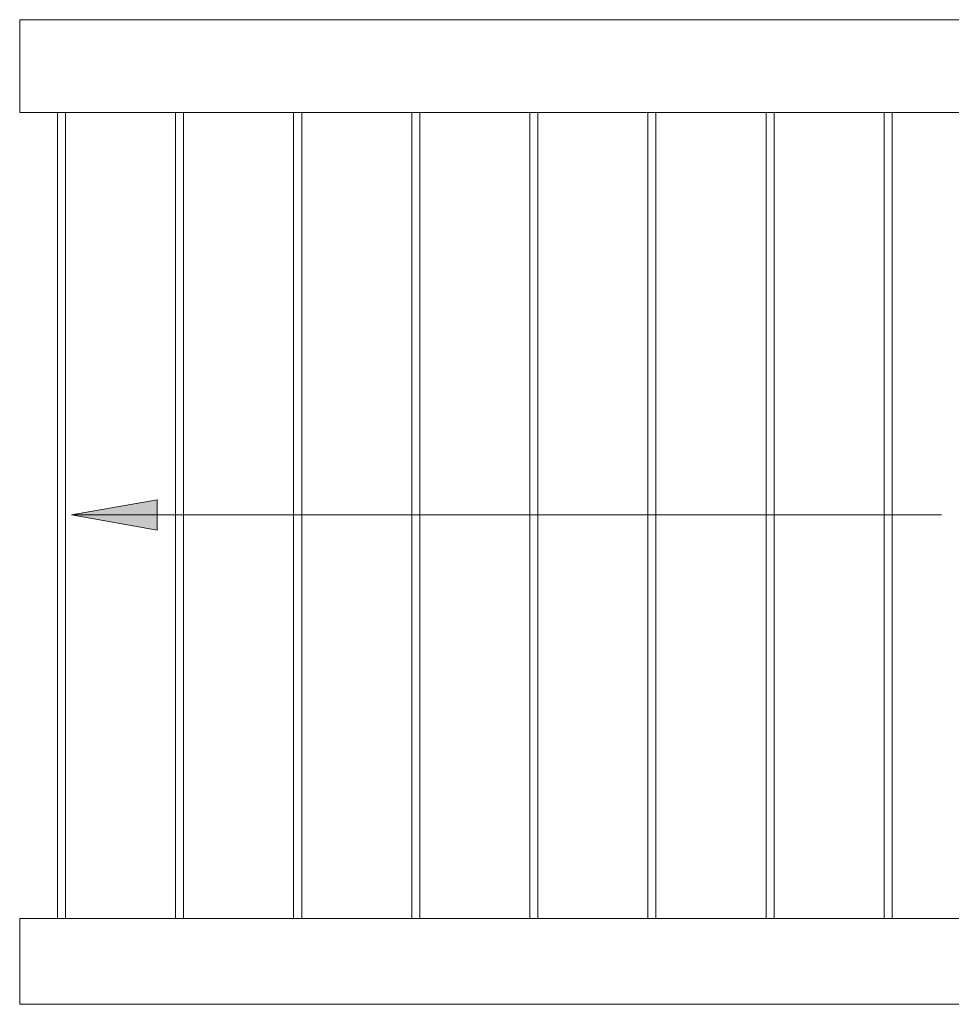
# Model space of a CAD drawing. Header units: inches. Extents: x 118 to 670, y -3413 to -2908.
# Tile 1 of 20: x 118 to 205, y -3344 to -3253. Entities that reach past the tile are written whole.
import ezdxf

# ---------------------------------------------------------------- set-up
doc = ezdxf.new("R2010")
doc.units = ezdxf.units.IN
doc.header["$MEASUREMENT"] = 0
for name, color, linetype, lineweight in [('G-ANNO-TEXT', 231, 'Continuous', 9), ('Q-CASE', 31, 'Continuous', 40), ('S-STRS', 31, 'Continuous', 18)]:
    doc.layers.add(name, color=color, linetype=linetype, lineweight=lineweight)

# ---------------------------------------------------------------- blocks, each defined once
blk = doc.blocks.new('Casework 198 - Casework 7-753394-UNIT 3 - LOWER LEVEL')
at = {"layer": 'Q-CASE', "color": 8, "lineweight": 18}
for p, q in [((117.787, -3329.234), (207.488, -3329.234)), ((117.787, -3329.234), (117.787, -3337.232)), ((207.488, -3329.234), (243.845, -3329.234)), ((207.488, -3329.234), (207.488, -3337.232)), ((207.488, -3337.232), (117.787, -3337.232)), ((243.845, -3337.232), (207.488, -3337.232))]:
    blk.add_line(p, q, dxfattribs=at)
blk = doc.blocks.new('Casework 271 - Casework 8-753410-UNIT 3 - LOWER LEVEL')
at = {"layer": 'Q-CASE', "color": 8, "lineweight": 18}
for p, q in [((117.787, -3261.31), (212.759, -3261.31)), ((117.787, -3269.95), (117.787, -3261.31)), ((212.759, -3261.31), (243.86, -3261.31)), ((212.759, -3264.91), (212.759, -3261.31)), ((247.169, -3264.805), (247.169, -3264.555)), ((212.759, -3269.95), (212.759, -3266.41)), ((212.759, -3269.95), (117.787, -3269.95)), ((243.843, -3269.95), (212.759, -3269.95)), ((247.169, -3269.95), (246.923, -3269.95))]:
    blk.add_line(p, q, dxfattribs=at)

msp = doc.modelspace()

# ---------------------------------------------------------------- hatches: boundary and pattern name
at = {"layer": 'G-ANNO-TEXT'}
msp.add_hatch(color=7, dxfattribs=at).paths.add_polyline_path([(122.599, -3298.733), (130.599, -3300.144), (130.599, -3297.323)], flags=0)

# ---------------------------------------------------------------- linework, layer by layer
at = {"layer": 'G-ANNO-TEXT', "color": 7}
for p, q in [((130.599, -3297.323), (122.599, -3298.733)), ((130.599, -3300.144), (130.599, -3297.323)), ((122.599, -3298.733), (130.599, -3300.144)), ((122.599, -3298.733), (203.641, -3298.733))]:
    msp.add_line(p, q, dxfattribs=at)
at = {"layer": 'S-STRS', "color": 8}
for p, q in [((121.3, -3261.246), (121.3, -3336.316)), ((122.05, -3261.246), (122.05, -3336.316)), ((132.3, -3261.246), (132.3, -3336.316)), ((133.05, -3261.246), (133.05, -3336.316)), ((143.3, -3261.246), (143.3, -3336.316)), ((144.05, -3261.246), (144.05, -3336.316)), ((154.3, -3261.246), (154.3, -3336.316)), ((155.05, -3261.246), (155.05, -3336.316)), ((165.3, -3261.246), (165.3, -3336.316)), ((166.05, -3261.246), (166.05, -3336.316)), ((176.3, -3261.246), (176.3, -3336.316)), ((177.05, -3261.246), (177.05, -3336.316)), ((187.3, -3261.246), (187.3, -3336.316)), ((188.05, -3261.246), (188.05, -3336.316)), ((198.3, -3261.246), (198.3, -3336.316)), ((199.05, -3261.246), (199.05, -3336.316))]:
    msp.add_line(p, q, dxfattribs=at)

# ---------------------------------------------------------------- block references
at = {"layer": 'Q-CASE', "color": 8, "lineweight": 18}
for name, p in [('Casework 271 - Casework 8-753410-UNIT 3 - LOWER LEVEL', (0, 8.703)), ('Casework 198 - Casework 7-753394-UNIT 3 - LOWER LEVEL', (0, -7.082))]:
    msp.add_blockref(name, p, dxfattribs=at)

doc.saveas('drawing.dxf')
